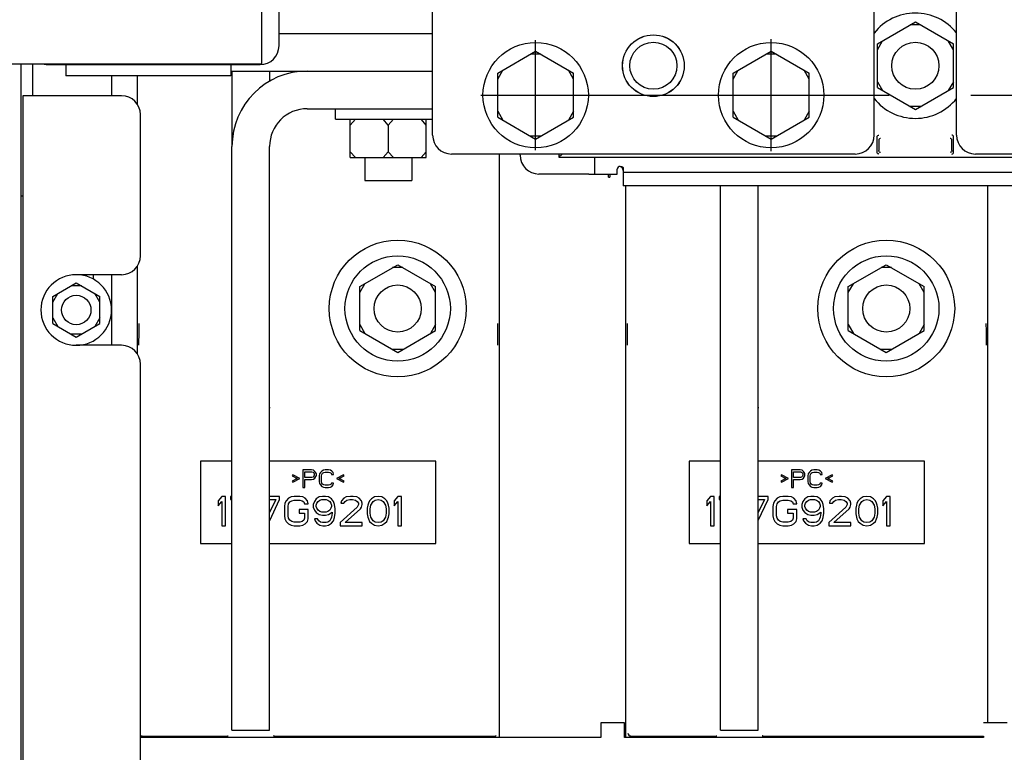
# Paper-space layout 'SUBMITTAL_E1H_1_2' of a CAD drawing. Header units: millimetres. Extents: x 0 to 841, y 0 to 594.
# Tile 23 of 30: x 370 to 412, y 447 to 478. Entities that reach past the tile are written whole.
import ezdxf

# ---------------------------------------------------------------- set-up
doc = ezdxf.new("R2010")
doc.units = ezdxf.units.MM
doc.header["$LTSCALE"] = 46.255
doc.linetypes.add('CENTER', pattern=[0.6, 0.375, -0.075, 0.075, -0.075])
doc.layers.get('0').update_dxf_attribs({"linetype": 'CONTINUOUS'})
for name, color, linetype in [('002___PRT_ALL_AXES', 7, 'CONTINUOUS'), ('DEFAULT_1', 7, 'CENTER'), ('DRAFTS', 7, 'CONTINUOUS'), ('ROUNDS', 7, 'CONTINUOUS')]:
    doc.layers.add(name, color=color, linetype=linetype)

psp = doc.layouts.new('SUBMITTAL_E1H_1_2')

# ---------------------------------------------------------------- linework, layer by layer
at = {"color": 7, "linetype": 'CONTINUOUS'}
for p, q in [((380.178, 496.538), (380.178, 475.788)), ((387.451, 472.763), (387.451, 483.663)), ((406.201, 472.763), (406.201, 479.585)), ((409.701, 472.763), (409.701, 479.585)), ((406.339, 476.644), (407.951, 477.575)), ((407.951, 477.575), (409.564, 476.644)), ((408.168, 477.45), (407.735, 477.45)), ((406.339, 476.394), (406.555, 476.769)), ((409.564, 476.394), (409.347, 476.769)), ((390.214, 475.394), (391.826, 476.325)), ((391.826, 476.325), (393.439, 475.394)), ((400.214, 475.394), (401.826, 476.325)), ((401.826, 476.325), (403.439, 475.394)), ((406.339, 474.782), (406.339, 476.644)), ((409.564, 474.782), (409.564, 476.644)), ((392.043, 476.2), (391.61, 476.2)), ((402.043, 476.2), (401.61, 476.2)), ((367.678, 475.788), (380.178, 475.788)), ((369.978, 419.94), (369.978, 475.788)), ((370.478, 474.44), (370.478, 475.788)), ((378.928, 475.488), (378.928, 472.288)), ((390.214, 475.144), (390.43, 475.519)), ((393.439, 475.144), (393.222, 475.519)), ((400.214, 475.144), (400.43, 475.519)), ((403.439, 475.144), (403.222, 475.519)), ((390.214, 473.532), (390.214, 475.394)), ((393.439, 473.532), (393.439, 475.394)), ((400.214, 473.532), (400.214, 475.394)), ((403.439, 473.532), (403.439, 475.394)), ((406.339, 475.032), (406.555, 474.657)), ((409.564, 475.032), (409.347, 474.657)), ((406.339, 474.782), (407.951, 473.851)), ((407.951, 473.851), (409.564, 474.782)), ((383.328, 473.438), (383.328, 473.888)), ((390.214, 473.782), (390.43, 473.407)), ((393.439, 473.782), (393.222, 473.407)), ((400.214, 473.782), (400.43, 473.407)), ((403.439, 473.782), (403.222, 473.407)), ((408.168, 473.976), (407.735, 473.976)), ((383.328, 473.438), (387.451, 473.438)), ((383.953, 473.188), (384.17, 473.438)), ((383.953, 471.813), (383.953, 473.438)), ((385.566, 473.188), (385.349, 473.438)), ((385.566, 473.188), (385.782, 473.438)), ((387.178, 473.188), (386.962, 473.438)), ((387.178, 471.813), (387.178, 473.438)), ((390.214, 473.532), (391.826, 472.601)), ((391.826, 472.601), (393.439, 473.532)), ((400.214, 473.532), (401.826, 472.601)), ((401.826, 472.601), (403.439, 473.532)), ((385.566, 473.188), (385.566, 472.063)), ((392.043, 472.726), (391.61, 472.726)), ((402.043, 472.726), (401.61, 472.726)), ((406.326, 472.69), (406.332, 472.717)), ((406.326, 472.037), (406.326, 472.69)), ((406.332, 472.717), (406.345, 472.738)), ((406.345, 472.738), (406.362, 472.753)), ((406.362, 472.753), (406.381, 472.761)), ((406.381, 472.761), (406.4, 472.765)), ((406.402, 472.577), (406.396, 472.55)), ((406.396, 472.55), (406.396, 472.107)), ((406.415, 472.598), (406.402, 472.577)), ((406.432, 472.613), (406.415, 472.598)), ((406.45, 472.622), (406.432, 472.613)), ((406.47, 472.625), (406.45, 472.622)), ((409.452, 472.622), (409.433, 472.625)), ((409.471, 472.613), (409.452, 472.622)), ((409.488, 472.598), (409.471, 472.613)), ((409.501, 472.576), (409.488, 472.598)), ((409.506, 472.548), (409.501, 472.576)), ((409.522, 472.761), (409.503, 472.765)), ((409.506, 472.107), (409.506, 472.55)), ((409.541, 472.753), (409.522, 472.761)), ((409.558, 472.738), (409.541, 472.753)), ((409.57, 472.717), (409.558, 472.738)), ((409.576, 472.69), (409.57, 472.717)), ((409.576, 472.037), (409.576, 472.69)), ((406.402, 472.079), (406.396, 472.108)), ((409.506, 472.107), (409.501, 472.079)), ((383.953, 472.063), (384.17, 471.813)), ((383.953, 471.813), (387.178, 471.813)), ((385.566, 472.063), (385.349, 471.813)), ((385.566, 472.063), (385.782, 471.813)), ((387.178, 472.063), (386.962, 471.813)), ((405.401, 471.963), (388.251, 471.963)), ((392.812, 471.963), (392.812, 471.823)), ((392.95, 471.962), (392.812, 471.823)), ((392.812, 471.823), (423.091, 471.823)), ((394.341, 471.113), (394.341, 471.823)), ((406.332, 472.009), (406.326, 472.037)), ((406.345, 471.988), (406.332, 472.009)), ((406.362, 471.973), (406.345, 471.988)), ((406.381, 471.965), (406.362, 471.973)), ((406.4, 471.962), (406.381, 471.965)), ((406.415, 472.058), (406.402, 472.079)), ((406.432, 472.043), (406.415, 472.058)), ((406.451, 472.034), (406.432, 472.043)), ((406.47, 472.032), (406.451, 472.034)), ((409.452, 472.035), (409.433, 472.032)), ((409.471, 472.043), (409.452, 472.035)), ((409.488, 472.058), (409.471, 472.043)), ((409.501, 472.079), (409.488, 472.058)), ((409.503, 471.962), (409.522, 471.965)), ((409.522, 471.965), (409.541, 471.973)), ((409.541, 471.973), (409.558, 471.988)), ((409.558, 471.988), (409.571, 472.009)), ((409.571, 472.009), (409.576, 472.037)), ((427.651, 471.963), (410.501, 471.963)), ((395.291, 471.113), (395.291, 471.313)), ((395.416, 471.438), (395.45, 471.435)), ((395.45, 471.435), (395.479, 471.428)), ((395.479, 471.428), (395.504, 471.417)), ((395.504, 471.417), (395.524, 471.402)), ((395.524, 471.402), (395.537, 471.385)), ((395.537, 471.385), (395.541, 471.367)), ((395.541, 471.367), (395.541, 471.188)), ((394.091, 471.113), (395.291, 471.113)), ((369.978, 470.19), (370.041, 470.19)), ((384.353, 466.331), (385.966, 467.262)), ((386.182, 467.137), (385.749, 467.137)), ((385.966, 467.262), (387.578, 466.331)), ((405.103, 466.331), (406.716, 467.262)), ((406.932, 467.137), (406.499, 467.137)), ((406.716, 467.262), (408.328, 466.331)), ((373.041, 466.838), (373.041, 466.649)), ((371.316, 465.915), (372.316, 466.493)), ((372.532, 466.368), (372.099, 466.368)), ((372.316, 466.493), (373.316, 465.915)), ((384.353, 466.081), (384.57, 466.456)), ((384.353, 464.469), (384.353, 466.331)), ((387.578, 466.081), (387.362, 466.456)), ((387.578, 464.469), (387.578, 466.331)), ((405.103, 466.081), (405.32, 466.456)), ((405.103, 464.469), (405.103, 466.331)), ((408.328, 466.081), (408.112, 466.456)), ((408.328, 464.469), (408.328, 466.331)), ((371.316, 465.665), (371.532, 466.04)), ((371.316, 464.761), (371.316, 465.915)), ((373.316, 465.665), (373.099, 466.04)), ((373.316, 464.761), (373.316, 465.915)), ((371.316, 465.011), (371.532, 464.636)), ((373.316, 465.011), (373.099, 464.636)), ((371.316, 464.761), (372.316, 464.183)), ((372.316, 464.183), (373.316, 464.761)), ((384.353, 464.719), (384.57, 464.344)), ((387.578, 464.719), (387.362, 464.344)), ((405.103, 464.719), (405.32, 464.344)), ((408.328, 464.719), (408.112, 464.344)), ((372.532, 464.308), (372.099, 464.308)), ((384.353, 464.469), (385.966, 463.538)), ((385.966, 463.538), (387.578, 464.469)), ((405.103, 464.469), (406.716, 463.538)), ((406.716, 463.538), (408.328, 464.469)), ((386.182, 463.663), (385.749, 463.663)), ((406.932, 463.663), (406.499, 463.663)), ((377.591, 458.922), (377.591, 455.422)), ((378.928, 458.922), (377.591, 458.922)), ((387.591, 458.922), (380.528, 458.922)), ((387.591, 455.422), (387.591, 458.922)), ((398.341, 458.922), (398.341, 455.422)), ((399.678, 458.922), (398.341, 458.922)), ((408.341, 458.922), (401.278, 458.922)), ((408.341, 455.422), (408.341, 458.922)), ((381.513, 458.34), (381.482, 458.292)), ((381.482, 458.292), (381.7, 458.18)), ((381.81, 458.18), (381.513, 458.34)), ((381.935, 458.547), (381.935, 457.797)), ((382.31, 458.547), (381.935, 458.547)), ((382.028, 458.228), (382.028, 458.467)), ((382.028, 458.467), (382.325, 458.467)), ((382.388, 458.531), (382.31, 458.547)), ((382.325, 458.467), (382.372, 458.451)), ((382.372, 458.451), (382.403, 458.419)), ((382.45, 458.483), (382.388, 458.531)), ((382.403, 458.419), (382.419, 458.372)), ((382.419, 458.324), (382.403, 458.276)), ((382.419, 458.372), (382.419, 458.324)), ((382.497, 458.419), (382.45, 458.483)), ((382.513, 458.372), (382.497, 458.419)), ((382.497, 458.26), (382.513, 458.308)), ((382.513, 458.308), (382.513, 458.372)), ((382.653, 458.372), (382.638, 458.292)), ((382.638, 458.292), (382.638, 458.052)), ((382.685, 458.435), (382.653, 458.372)), ((382.747, 458.499), (382.685, 458.435)), ((382.732, 458.292), (382.747, 458.356)), ((382.732, 458.052), (382.732, 458.292)), ((382.81, 458.531), (382.747, 458.499)), ((382.747, 458.356), (382.778, 458.403)), ((382.778, 458.403), (382.825, 458.435)), ((382.888, 458.547), (382.81, 458.531)), ((382.825, 458.435), (382.888, 458.451)), ((383.028, 458.547), (382.888, 458.547)), ((382.888, 458.451), (383.028, 458.451)), ((383.107, 458.531), (383.028, 458.547)), ((383.028, 458.451), (383.091, 458.435)), ((383.091, 458.435), (383.138, 458.403)), ((383.169, 458.499), (383.107, 458.531)), ((383.138, 458.403), (383.153, 458.356)), ((383.153, 458.356), (383.247, 458.356)), ((383.232, 458.435), (383.169, 458.499)), ((383.247, 458.356), (383.232, 458.435)), ((383.669, 458.34), (383.372, 458.18)), ((383.482, 458.18), (383.7, 458.292)), ((383.7, 458.292), (383.669, 458.34)), ((402.263, 458.34), (402.232, 458.292)), ((402.232, 458.292), (402.45, 458.18)), ((402.56, 458.18), (402.263, 458.34)), ((402.685, 458.547), (402.685, 457.797)), ((403.06, 458.547), (402.685, 458.547)), ((402.778, 458.228), (402.778, 458.467)), ((402.778, 458.467), (403.075, 458.467)), ((403.138, 458.531), (403.06, 458.547)), ((403.075, 458.467), (403.122, 458.451)), ((403.122, 458.451), (403.153, 458.419)), ((403.2, 458.483), (403.138, 458.531)), ((403.153, 458.419), (403.169, 458.372)), ((403.169, 458.324), (403.153, 458.276)), ((403.169, 458.372), (403.169, 458.324)), ((403.247, 458.419), (403.2, 458.483)), ((403.263, 458.372), (403.247, 458.419)), ((403.247, 458.26), (403.263, 458.308)), ((403.263, 458.308), (403.263, 458.372)), ((403.403, 458.372), (403.388, 458.292)), ((403.388, 458.292), (403.388, 458.052)), ((403.435, 458.435), (403.403, 458.372)), ((403.497, 458.499), (403.435, 458.435)), ((403.482, 458.292), (403.497, 458.356)), ((403.482, 458.052), (403.482, 458.292)), ((403.56, 458.531), (403.497, 458.499)), ((403.497, 458.356), (403.528, 458.403)), ((403.528, 458.403), (403.575, 458.435)), ((403.638, 458.547), (403.56, 458.531)), ((403.575, 458.435), (403.638, 458.451)), ((403.778, 458.547), (403.638, 458.547)), ((403.638, 458.451), (403.778, 458.451)), ((403.857, 458.531), (403.778, 458.547)), ((403.778, 458.451), (403.841, 458.435)), ((403.841, 458.435), (403.888, 458.403)), ((403.919, 458.499), (403.857, 458.531)), ((403.888, 458.403), (403.903, 458.356)), ((403.903, 458.356), (403.997, 458.356)), ((403.982, 458.435), (403.919, 458.499)), ((403.997, 458.356), (403.982, 458.435)), ((404.419, 458.34), (404.122, 458.18)), ((404.232, 458.18), (404.45, 458.292)), ((404.45, 458.292), (404.419, 458.34)), ((381.7, 458.18), (381.482, 458.068)), ((381.482, 458.068), (381.513, 458.02)), ((381.513, 458.02), (381.81, 458.18)), ((382.325, 458.228), (382.028, 458.228)), ((382.028, 457.797), (382.028, 458.132)), ((382.028, 458.132), (382.31, 458.132)), ((382.31, 458.132), (382.388, 458.148)), ((382.372, 458.244), (382.325, 458.228)), ((382.403, 458.276), (382.372, 458.244)), ((382.388, 458.148), (382.45, 458.196)), ((382.45, 458.196), (382.497, 458.26)), ((382.638, 458.052), (382.653, 457.973)), ((382.653, 457.973), (382.685, 457.909)), ((382.685, 457.909), (382.747, 457.845)), ((382.747, 457.989), (382.732, 458.052)), ((382.778, 457.941), (382.747, 457.989)), ((382.825, 457.909), (382.778, 457.941)), ((382.888, 457.893), (382.825, 457.909)), ((383.028, 457.893), (382.888, 457.893)), ((383.091, 457.909), (383.028, 457.893)), ((383.138, 457.941), (383.091, 457.909)), ((383.153, 457.989), (383.138, 457.941)), ((383.247, 457.989), (383.153, 457.989)), ((383.169, 457.845), (383.232, 457.909)), ((383.232, 457.909), (383.247, 457.989)), ((383.372, 458.18), (383.669, 458.02)), ((383.7, 458.068), (383.482, 458.18)), ((383.669, 458.02), (383.7, 458.068)), ((402.45, 458.18), (402.232, 458.068)), ((402.232, 458.068), (402.263, 458.02)), ((402.263, 458.02), (402.56, 458.18)), ((403.075, 458.228), (402.778, 458.228)), ((402.778, 457.797), (402.778, 458.132)), ((402.778, 458.132), (403.06, 458.132)), ((403.06, 458.132), (403.138, 458.148)), ((403.122, 458.244), (403.075, 458.228)), ((403.153, 458.276), (403.122, 458.244)), ((403.138, 458.148), (403.2, 458.196)), ((403.2, 458.196), (403.247, 458.26)), ((403.388, 458.052), (403.403, 457.973)), ((403.403, 457.973), (403.435, 457.909)), ((403.435, 457.909), (403.497, 457.845)), ((403.497, 457.989), (403.482, 458.052)), ((403.528, 457.941), (403.497, 457.989)), ((403.575, 457.909), (403.528, 457.941)), ((403.638, 457.893), (403.575, 457.909)), ((403.778, 457.893), (403.638, 457.893)), ((403.841, 457.909), (403.778, 457.893)), ((403.888, 457.941), (403.841, 457.909)), ((403.903, 457.989), (403.888, 457.941)), ((403.997, 457.989), (403.903, 457.989)), ((403.919, 457.845), (403.982, 457.909)), ((403.982, 457.909), (403.997, 457.989)), ((404.122, 458.18), (404.419, 458.02)), ((404.45, 458.068), (404.232, 458.18)), ((404.419, 458.02), (404.45, 458.068)), ((381.935, 457.797), (382.028, 457.797)), ((382.747, 457.845), (382.81, 457.813)), ((382.81, 457.813), (382.888, 457.797)), ((382.888, 457.797), (383.028, 457.797)), ((383.028, 457.797), (383.107, 457.813)), ((383.107, 457.813), (383.169, 457.845)), ((402.685, 457.797), (402.778, 457.797)), ((403.497, 457.845), (403.56, 457.813)), ((403.56, 457.813), (403.638, 457.797)), ((403.638, 457.797), (403.778, 457.797)), ((403.778, 457.797), (403.857, 457.813)), ((403.857, 457.813), (403.919, 457.845)), ((378.497, 457.422), (378.341, 457.236)), ((378.341, 457.236), (378.341, 457.023)), ((378.341, 457.023), (378.497, 457.209)), ((378.653, 457.422), (378.497, 457.422)), ((378.497, 457.209), (378.497, 456.172)), ((378.653, 456.172), (378.653, 457.422)), ((378.862, 457.422), (378.862, 457.289)), ((378.928, 457.422), (378.862, 457.422)), ((378.862, 457.289), (378.928, 457.289)), ((380.945, 457.422), (380.528, 457.422)), ((380.789, 457.289), (380.528, 456.73)), ((380.528, 457.289), (380.789, 457.289)), ((380.53, 456.4), (380.945, 457.289)), ((380.945, 457.289), (380.945, 457.422)), ((381.179, 457.13), (381.153, 456.997)), ((381.232, 457.236), (381.179, 457.13)), ((381.336, 457.342), (381.232, 457.236)), ((381.31, 456.997), (381.336, 457.103)), ((381.44, 457.395), (381.336, 457.342)), ((381.336, 457.103), (381.388, 457.183)), ((381.388, 457.183), (381.466, 457.236)), ((381.57, 457.422), (381.44, 457.395)), ((381.466, 457.236), (381.57, 457.262)), ((381.804, 457.422), (381.57, 457.422)), ((381.57, 457.262), (381.804, 457.262)), ((381.935, 457.395), (381.804, 457.422)), ((381.804, 457.262), (381.909, 457.236)), ((381.909, 457.236), (381.987, 457.183)), ((382.039, 457.342), (381.935, 457.395)), ((381.987, 457.183), (382.013, 457.103)), ((382.013, 457.103), (382.169, 457.103)), ((382.143, 457.236), (382.039, 457.342)), ((382.169, 457.103), (382.143, 457.236)), ((382.429, 457.209), (382.377, 457.076)), ((382.377, 457.076), (382.377, 456.97)), ((382.508, 457.316), (382.429, 457.209)), ((382.638, 457.395), (382.508, 457.316)), ((382.508, 457.05), (382.534, 457.13)), ((382.508, 456.997), (382.508, 457.05)), ((382.534, 457.13), (382.586, 457.209)), ((382.586, 457.209), (382.664, 457.262)), ((382.768, 457.422), (382.638, 457.395)), ((382.664, 457.262), (382.742, 457.289)), ((382.742, 457.289), (382.924, 457.289)), ((382.898, 457.422), (382.768, 457.422)), ((383.028, 457.395), (382.898, 457.422)), ((382.924, 457.289), (383.002, 457.262)), ((383.002, 457.262), (383.081, 457.209)), ((383.159, 457.316), (383.028, 457.395)), ((383.081, 457.209), (383.133, 457.13)), ((383.133, 457.13), (383.159, 457.05)), ((383.237, 457.209), (383.159, 457.316)), ((383.159, 457.05), (383.159, 456.997)), ((383.289, 457.076), (383.237, 457.209)), ((383.315, 456.89), (383.289, 457.076)), ((383.575, 457.236), (383.549, 457.13)), ((383.549, 457.13), (383.679, 457.13)), ((383.679, 457.342), (383.575, 457.236)), ((383.784, 457.395), (383.679, 457.342)), ((383.679, 457.13), (383.732, 457.209)), ((383.732, 457.209), (383.81, 457.262)), ((383.966, 457.422), (383.784, 457.395)), ((383.81, 457.262), (383.94, 457.289)), ((383.94, 457.289), (384.044, 457.289)), ((384.07, 457.422), (383.966, 457.422)), ((384.044, 457.289), (384.174, 457.262)), ((384.226, 457.395), (384.07, 457.422)), ((384.174, 457.262), (384.252, 457.209)), ((384.331, 457.342), (384.226, 457.395)), ((384.252, 457.209), (384.304, 457.13)), ((384.304, 457.076), (384.252, 456.97)), ((384.304, 457.13), (384.304, 457.076)), ((384.435, 457.236), (384.331, 457.342)), ((384.461, 457.13), (384.435, 457.236)), ((384.435, 456.97), (384.461, 457.076)), ((384.461, 457.076), (384.461, 457.13)), ((384.695, 457.05), (384.669, 456.917)), ((384.721, 457.13), (384.695, 457.05)), ((384.773, 457.236), (384.721, 457.13)), ((384.851, 457.316), (384.773, 457.236)), ((384.799, 456.89), (384.825, 457.05)), ((384.825, 457.05), (384.929, 457.209)), ((384.982, 457.395), (384.851, 457.316)), ((384.929, 457.209), (385.008, 457.262)), ((385.138, 457.422), (384.982, 457.395)), ((385.008, 457.262), (385.138, 457.289)), ((385.294, 457.395), (385.138, 457.422)), ((385.138, 457.289), (385.268, 457.262)), ((385.268, 457.262), (385.346, 457.209)), ((385.424, 457.316), (385.294, 457.395)), ((385.346, 457.209), (385.45, 457.05)), ((385.502, 457.236), (385.424, 457.316)), ((385.45, 457.05), (385.476, 456.89)), ((385.554, 457.13), (385.502, 457.236)), ((385.581, 457.05), (385.554, 457.13)), ((385.607, 456.917), (385.581, 457.05)), ((385.971, 457.422), (385.815, 457.236)), ((385.815, 457.236), (385.815, 457.023)), ((385.815, 457.023), (385.971, 457.209)), ((386.127, 457.422), (385.971, 457.422)), ((385.971, 457.209), (385.971, 456.172)), ((386.127, 456.172), (386.127, 457.422)), ((399.247, 457.422), (399.091, 457.236)), ((399.091, 457.236), (399.091, 457.023)), ((399.091, 457.023), (399.247, 457.209)), ((399.403, 457.422), (399.247, 457.422)), ((399.247, 457.209), (399.247, 456.172)), ((399.403, 456.172), (399.403, 457.422)), ((399.612, 457.422), (399.612, 457.289)), ((399.678, 457.422), (399.612, 457.422)), ((399.612, 457.289), (399.678, 457.289)), ((401.695, 457.422), (401.278, 457.422)), ((401.539, 457.289), (401.278, 456.73)), ((401.278, 457.289), (401.539, 457.289)), ((401.28, 456.4), (401.695, 457.289)), ((401.695, 457.289), (401.695, 457.422)), ((401.929, 457.13), (401.903, 456.997)), ((401.982, 457.236), (401.929, 457.13)), ((402.086, 457.342), (401.982, 457.236)), ((402.06, 456.997), (402.086, 457.103)), ((402.19, 457.395), (402.086, 457.342)), ((402.086, 457.103), (402.138, 457.183)), ((402.138, 457.183), (402.216, 457.236)), ((402.32, 457.422), (402.19, 457.395)), ((402.216, 457.236), (402.32, 457.262)), ((402.554, 457.422), (402.32, 457.422)), ((402.32, 457.262), (402.554, 457.262)), ((402.685, 457.395), (402.554, 457.422)), ((402.554, 457.262), (402.659, 457.236)), ((402.659, 457.236), (402.737, 457.183)), ((402.789, 457.342), (402.685, 457.395)), ((402.737, 457.183), (402.763, 457.103)), ((402.763, 457.103), (402.919, 457.103)), ((402.893, 457.236), (402.789, 457.342)), ((402.919, 457.103), (402.893, 457.236)), ((403.179, 457.209), (403.127, 457.076)), ((403.127, 457.076), (403.127, 456.97)), ((403.258, 457.316), (403.179, 457.209)), ((403.388, 457.395), (403.258, 457.316)), ((403.258, 457.05), (403.284, 457.13)), ((403.258, 456.997), (403.258, 457.05)), ((403.284, 457.13), (403.336, 457.209)), ((403.336, 457.209), (403.414, 457.262)), ((403.518, 457.422), (403.388, 457.395)), ((403.414, 457.262), (403.492, 457.289)), ((403.492, 457.289), (403.674, 457.289)), ((403.648, 457.422), (403.518, 457.422)), ((403.778, 457.395), (403.648, 457.422)), ((403.674, 457.289), (403.752, 457.262)), ((403.752, 457.262), (403.831, 457.209)), ((403.909, 457.316), (403.778, 457.395)), ((403.831, 457.209), (403.883, 457.13)), ((403.883, 457.13), (403.909, 457.05)), ((403.987, 457.209), (403.909, 457.316)), ((403.909, 457.05), (403.909, 456.997)), ((404.039, 457.076), (403.987, 457.209)), ((404.065, 456.89), (404.039, 457.076)), ((404.325, 457.236), (404.299, 457.13)), ((404.299, 457.13), (404.429, 457.13)), ((404.429, 457.342), (404.325, 457.236)), ((404.534, 457.395), (404.429, 457.342)), ((404.429, 457.13), (404.482, 457.209)), ((404.482, 457.209), (404.56, 457.262)), ((404.716, 457.422), (404.534, 457.395)), ((404.56, 457.262), (404.69, 457.289)), ((404.69, 457.289), (404.794, 457.289)), ((404.82, 457.422), (404.716, 457.422)), ((404.794, 457.289), (404.924, 457.262)), ((404.976, 457.395), (404.82, 457.422)), ((404.924, 457.262), (405.002, 457.209)), ((405.081, 457.342), (404.976, 457.395)), ((405.002, 457.209), (405.054, 457.13)), ((405.054, 457.076), (405.002, 456.97)), ((405.054, 457.13), (405.054, 457.076)), ((405.185, 457.236), (405.081, 457.342)), ((405.211, 457.13), (405.185, 457.236)), ((405.185, 456.97), (405.211, 457.076)), ((405.211, 457.076), (405.211, 457.13)), ((405.445, 457.05), (405.419, 456.917)), ((405.471, 457.13), (405.445, 457.05)), ((405.523, 457.236), (405.471, 457.13)), ((405.601, 457.316), (405.523, 457.236)), ((405.549, 456.89), (405.575, 457.05)), ((405.575, 457.05), (405.679, 457.209)), ((405.732, 457.395), (405.601, 457.316)), ((405.679, 457.209), (405.758, 457.262)), ((405.888, 457.422), (405.732, 457.395)), ((405.758, 457.262), (405.888, 457.289)), ((406.044, 457.395), (405.888, 457.422)), ((405.888, 457.289), (406.018, 457.262)), ((406.018, 457.262), (406.096, 457.209)), ((406.174, 457.316), (406.044, 457.395)), ((406.096, 457.209), (406.2, 457.05)), ((406.252, 457.236), (406.174, 457.316)), ((406.2, 457.05), (406.226, 456.89)), ((406.304, 457.13), (406.252, 457.236)), ((406.331, 457.05), (406.304, 457.13)), ((406.357, 456.917), (406.331, 457.05)), ((406.721, 457.422), (406.565, 457.236)), ((406.565, 457.236), (406.565, 457.023)), ((406.565, 457.023), (406.721, 457.209)), ((406.877, 457.422), (406.721, 457.422)), ((406.721, 457.209), (406.721, 456.172)), ((406.877, 456.172), (406.877, 457.422)), ((381.153, 456.997), (381.153, 456.598)), ((381.31, 456.598), (381.31, 456.997)), ((381.778, 456.864), (381.778, 456.704)), ((382.169, 456.864), (381.778, 456.864)), ((381.778, 456.704), (382.013, 456.704)), ((382.013, 456.704), (382.013, 456.491)), ((382.169, 456.465), (382.169, 456.864)), ((382.377, 456.97), (382.429, 456.837)), ((382.429, 456.837), (382.508, 456.731)), ((382.534, 456.917), (382.508, 456.997)), ((382.508, 456.731), (382.638, 456.651)), ((382.586, 456.837), (382.534, 456.917)), ((382.664, 456.784), (382.586, 456.837)), ((382.638, 456.651), (382.768, 456.624)), ((382.742, 456.757), (382.664, 456.784)), ((382.924, 456.757), (382.742, 456.757)), ((382.768, 456.624), (382.898, 456.624)), ((382.898, 456.624), (383.028, 456.651)), ((383.002, 456.784), (382.924, 456.757)), ((383.081, 456.837), (383.002, 456.784)), ((383.028, 456.651), (383.185, 456.757)), ((383.133, 456.917), (383.081, 456.837)), ((383.159, 456.997), (383.133, 456.917)), ((383.185, 456.704), (383.159, 456.544)), ((383.185, 456.757), (383.185, 456.704)), ((383.289, 456.518), (383.315, 456.704)), ((383.315, 456.704), (383.315, 456.89)), ((384.252, 456.97), (383.523, 456.305)), ((383.732, 456.305), (384.383, 456.89)), ((384.383, 456.89), (384.435, 456.97)), ((384.669, 456.917), (384.669, 456.677)), ((384.669, 456.677), (384.695, 456.544)), ((384.799, 456.704), (384.799, 456.89)), ((384.825, 456.544), (384.799, 456.704)), ((385.476, 456.704), (385.45, 456.544)), ((385.476, 456.89), (385.476, 456.704)), ((385.581, 456.544), (385.607, 456.677)), ((385.607, 456.677), (385.607, 456.917)), ((401.903, 456.997), (401.903, 456.598)), ((402.06, 456.598), (402.06, 456.997)), ((402.528, 456.864), (402.528, 456.704)), ((402.919, 456.864), (402.528, 456.864)), ((402.528, 456.704), (402.763, 456.704)), ((402.763, 456.704), (402.763, 456.491)), ((402.919, 456.465), (402.919, 456.864)), ((403.127, 456.97), (403.179, 456.837)), ((403.179, 456.837), (403.258, 456.731)), ((403.284, 456.917), (403.258, 456.997)), ((403.258, 456.731), (403.388, 456.651)), ((403.336, 456.837), (403.284, 456.917)), ((403.414, 456.784), (403.336, 456.837)), ((403.388, 456.651), (403.518, 456.624)), ((403.492, 456.757), (403.414, 456.784)), ((403.674, 456.757), (403.492, 456.757)), ((403.518, 456.624), (403.648, 456.624)), ((403.648, 456.624), (403.778, 456.651)), ((403.752, 456.784), (403.674, 456.757)), ((403.831, 456.837), (403.752, 456.784)), ((403.778, 456.651), (403.935, 456.757)), ((403.883, 456.917), (403.831, 456.837)), ((403.909, 456.997), (403.883, 456.917)), ((403.935, 456.704), (403.909, 456.544)), ((403.935, 456.757), (403.935, 456.704)), ((404.039, 456.518), (404.065, 456.704)), ((404.065, 456.704), (404.065, 456.89)), ((405.002, 456.97), (404.273, 456.305)), ((404.482, 456.305), (405.133, 456.89)), ((405.133, 456.89), (405.185, 456.97)), ((405.419, 456.917), (405.419, 456.677)), ((405.419, 456.677), (405.445, 456.544)), ((405.549, 456.704), (405.549, 456.89)), ((405.575, 456.544), (405.549, 456.704)), ((406.226, 456.704), (406.2, 456.544)), ((406.226, 456.89), (406.226, 456.704)), ((406.331, 456.544), (406.357, 456.677)), ((406.357, 456.677), (406.357, 456.917)), ((381.153, 456.598), (381.179, 456.465)), ((381.179, 456.465), (381.232, 456.358)), ((381.232, 456.358), (381.336, 456.252)), ((381.336, 456.491), (381.31, 456.598)), ((381.388, 456.411), (381.336, 456.491)), ((381.336, 456.252), (381.44, 456.199)), ((381.466, 456.358), (381.388, 456.411)), ((381.44, 456.199), (381.57, 456.172)), ((381.57, 456.332), (381.466, 456.358)), ((381.804, 456.332), (381.57, 456.332)), ((381.909, 456.358), (381.804, 456.332)), ((381.804, 456.172), (381.935, 456.199)), ((381.987, 456.411), (381.909, 456.358)), ((381.935, 456.199), (382.039, 456.252)), ((382.013, 456.491), (381.987, 456.411)), ((382.039, 456.252), (382.143, 456.358)), ((382.143, 456.358), (382.169, 456.465)), ((382.429, 456.465), (382.456, 456.385)), ((382.56, 456.465), (382.429, 456.465)), ((382.456, 456.385), (382.534, 456.278)), ((382.534, 456.278), (382.664, 456.199)), ((382.612, 456.385), (382.56, 456.465)), ((382.69, 456.332), (382.612, 456.385)), ((382.664, 456.199), (382.794, 456.172)), ((382.768, 456.305), (382.69, 456.332)), ((382.924, 456.305), (382.768, 456.305)), ((382.898, 456.172), (383.028, 456.199)), ((383.002, 456.332), (382.924, 456.305)), ((383.081, 456.385), (383.002, 456.332)), ((383.028, 456.199), (383.159, 456.278)), ((383.133, 456.465), (383.081, 456.385)), ((383.159, 456.544), (383.133, 456.465)), ((383.159, 456.278), (383.237, 456.385)), ((383.237, 456.385), (383.289, 456.518)), ((383.523, 456.305), (383.523, 456.172)), ((384.461, 456.305), (383.732, 456.305)), ((384.461, 456.172), (384.461, 456.305)), ((384.695, 456.544), (384.721, 456.465)), ((384.721, 456.465), (384.773, 456.358)), ((384.773, 456.358), (384.851, 456.278)), ((384.929, 456.385), (384.825, 456.544)), ((384.851, 456.278), (384.982, 456.199)), ((385.008, 456.332), (384.929, 456.385)), ((384.982, 456.199), (385.138, 456.172)), ((385.138, 456.305), (385.008, 456.332)), ((385.268, 456.332), (385.138, 456.305)), ((385.138, 456.172), (385.294, 456.199)), ((385.346, 456.385), (385.268, 456.332)), ((385.294, 456.199), (385.424, 456.278)), ((385.45, 456.544), (385.346, 456.385)), ((385.424, 456.278), (385.502, 456.358)), ((385.502, 456.358), (385.554, 456.465)), ((385.554, 456.465), (385.581, 456.544)), ((401.903, 456.598), (401.929, 456.465)), ((401.929, 456.465), (401.982, 456.358)), ((401.982, 456.358), (402.086, 456.252)), ((402.086, 456.491), (402.06, 456.598)), ((402.138, 456.411), (402.086, 456.491)), ((402.086, 456.252), (402.19, 456.199)), ((402.216, 456.358), (402.138, 456.411)), ((402.19, 456.199), (402.32, 456.172)), ((402.32, 456.332), (402.216, 456.358)), ((402.554, 456.332), (402.32, 456.332)), ((402.659, 456.358), (402.554, 456.332)), ((402.554, 456.172), (402.685, 456.199)), ((402.737, 456.411), (402.659, 456.358)), ((402.685, 456.199), (402.789, 456.252)), ((402.763, 456.491), (402.737, 456.411)), ((402.789, 456.252), (402.893, 456.358)), ((402.893, 456.358), (402.919, 456.465)), ((403.179, 456.465), (403.206, 456.385)), ((403.31, 456.465), (403.179, 456.465)), ((403.206, 456.385), (403.284, 456.278)), ((403.284, 456.278), (403.414, 456.199)), ((403.362, 456.385), (403.31, 456.465)), ((403.44, 456.332), (403.362, 456.385)), ((403.414, 456.199), (403.544, 456.172)), ((403.518, 456.305), (403.44, 456.332)), ((403.674, 456.305), (403.518, 456.305)), ((403.648, 456.172), (403.778, 456.199)), ((403.752, 456.332), (403.674, 456.305)), ((403.831, 456.385), (403.752, 456.332)), ((403.778, 456.199), (403.909, 456.278)), ((403.883, 456.465), (403.831, 456.385)), ((403.909, 456.544), (403.883, 456.465)), ((403.909, 456.278), (403.987, 456.385)), ((403.987, 456.385), (404.039, 456.518)), ((404.273, 456.305), (404.273, 456.172)), ((405.211, 456.305), (404.482, 456.305)), ((405.211, 456.172), (405.211, 456.305)), ((405.445, 456.544), (405.471, 456.465)), ((405.471, 456.465), (405.523, 456.358)), ((405.523, 456.358), (405.601, 456.278)), ((405.679, 456.385), (405.575, 456.544)), ((405.601, 456.278), (405.732, 456.199)), ((405.758, 456.332), (405.679, 456.385)), ((405.732, 456.199), (405.888, 456.172)), ((405.888, 456.305), (405.758, 456.332)), ((406.018, 456.332), (405.888, 456.305)), ((405.888, 456.172), (406.044, 456.199)), ((406.096, 456.385), (406.018, 456.332)), ((406.044, 456.199), (406.174, 456.278)), ((406.2, 456.544), (406.096, 456.385)), ((406.174, 456.278), (406.252, 456.358)), ((406.252, 456.358), (406.304, 456.465)), ((406.304, 456.465), (406.331, 456.544)), ((378.497, 456.172), (378.653, 456.172)), ((381.57, 456.172), (381.804, 456.172)), ((382.794, 456.172), (382.898, 456.172)), ((383.523, 456.172), (384.461, 456.172)), ((385.971, 456.172), (386.127, 456.172)), ((399.247, 456.172), (399.403, 456.172)), ((402.32, 456.172), (402.554, 456.172)), ((403.544, 456.172), (403.648, 456.172)), ((404.273, 456.172), (405.211, 456.172)), ((406.721, 456.172), (406.877, 456.172)), ((377.591, 455.422), (378.928, 455.422)), ((380.528, 455.422), (387.591, 455.422)), ((398.341, 455.422), (399.678, 455.422)), ((401.278, 455.422), (408.341, 455.422)), ((394.6, 447.8), (394.6, 447.175)), ((395.6, 447.8), (394.6, 447.8)), ((395.6, 447.175), (395.6, 447.8)), ((411.85, 447.8), (410.85, 447.8)), ((394.6, 447.175), (375.041, 447.175)), ((410.85, 447.175), (395.6, 447.175)), ((410.85, 447.238), (410.85, 447.175))]:
    psp.add_line(p, q, dxfattribs=at)
at = {"color": 3, "linetype": 'CONTINUOUS'}
for p, q in [((380.528, 475.488), (380.528, 475.038)), ((370.041, 474.44), (370.041, 385.09)), ((370.791, 474.44), (370.041, 474.44)), ((395.416, 471.438), (395.44, 471.433)), ((395.44, 471.433), (395.464, 471.419)), ((395.464, 471.419), (395.486, 471.397)), ((395.486, 471.397), (395.504, 471.369)), ((395.504, 471.369), (395.519, 471.334)), ((395.519, 471.334), (395.531, 471.295)), ((395.531, 471.295), (395.538, 471.251)), ((395.538, 471.251), (395.541, 471.203))]:
    psp.add_line(p, q, dxfattribs=at)
at = {"color": 7, "linetype": 'CONTINUOUS'}
for centre, radius in [((391.826, 474.463), 2.237), ((396.826, 475.713), 1.312), ((401.826, 474.463), 2.237), ((385.966, 465.4), 2.905), ((406.716, 465.4), 2.905), ((385.966, 465.4), 2.237), ((406.716, 465.4), 2.237)]:
    psp.add_circle(centre, radius, dxfattribs=at)
for centre, radius, start, end in [((407.951, 475.713), 2.237, 38.4923, 141.5842), ((382.128, 472.288), 3.2, 90, 180), ((407.951, 475.713), 2.237, 218.4923, 321.5842), ((388.251, 472.763), 0.8, 180, 270), ((405.401, 472.763), 0.8, 270, 360), ((410.501, 472.763), 0.8, 180, 270), ((395.416, 471.313), 0.125, 89.9998, 180), ((372.316, 465.338), 1.5, 270, 90)]:
    psp.add_arc(centre, radius, start, end, dxfattribs=at)
at = {"color": 3, "linetype": 'CONTINUOUS'}
for centre, radius, end in [((382.128, 472.288), 1.6, 180), ((372.316, 465.338), 1.5, 270)]:
    psp.add_arc(centre, radius, 90, end, dxfattribs=at)
at = {"layer": '002___PRT_ALL_AXES', "color": 7, "linetype": 'CONTINUOUS'}
for p, q in [((384.566, 471.813), (384.566, 470.838)), ((386.566, 471.813), (386.566, 470.838)), ((384.566, 470.838), (386.566, 470.838))]:
    psp.add_line(p, q, dxfattribs=at)
for centre, radius in [((396.826, 475.713), 1.309), ((396.826, 475.713), 1), ((407.951, 475.713), 1), ((385.966, 465.4), 1), ((406.716, 465.4), 1), ((372.316, 465.338), 0.625)]:
    psp.add_circle(centre, radius, dxfattribs=at)
at = {"layer": 'DEFAULT_1', "color": 7, "linetype": 'CENTER'}
for p, q in [((391.826, 472.131), (391.826, 476.795)), ((401.826, 472.085), (401.826, 476.841)), ((389.494, 474.463), (426.387, 474.463))]:
    psp.add_line(p, q, dxfattribs=at)
at = {"layer": 'DRAFTS', "color": 7, "linetype": 'CONTINUOUS'}
for p, q in [((374.912, 474.063), (374.912, 475.288)), ((390.27, 471.963), (390.27, 447.175)), ((395.662, 447.175), (395.662, 470.613)), ((411.02, 470.613), (411.02, 447.8)), ((374.912, 463.461), (374.912, 467.215))]:
    psp.add_line(p, q, dxfattribs=at)
at = {"layer": 'ROUNDS', "color": 7, "linetype": 'CONTINUOUS'}
for p, q in [((380.928, 476.563), (380.928, 484.888)), ((380.928, 477.088), (387.451, 477.088)), ((371.141, 475.763), (380.128, 475.763)), ((371.878, 475.763), (371.878, 475.288)), ((378.878, 475.763), (378.878, 475.288)), ((382.128, 475.488), (387.451, 475.488)), ((378.878, 475.288), (371.878, 475.288)), ((373.816, 475.288), (373.816, 474.44)), ((378.926, 473.687), (378.917, 473.661)), ((378.928, 447.488), (378.928, 472.288)), ((391.166, 471.913), (391.166, 471.963)), ((394.091, 471.113), (391.966, 471.113)), ((394.916, 470.98), (394.916, 471.113)), ((394.916, 470.98), (394.978, 470.98)), ((395.541, 471.188), (395.541, 470.613)), ((395.541, 471.188), (424.791, 471.188)), ((399.678, 447.488), (399.678, 470.613)), ((373.816, 466.838), (373.816, 463.838)), ((374.968, 464.762), (374.967, 464.246)), ((390.215, 464.451), (390.214, 464.762)), ((395.718, 464.762), (395.717, 464.246)), ((410.965, 464.451), (410.964, 464.762)), ((374.967, 464.246), (374.966, 464.033)), ((390.215, 464.183), (390.215, 464.451)), ((390.216, 463.849), (390.215, 464.183)), ((395.717, 464.246), (395.716, 464.033)), ((410.965, 464.183), (410.965, 464.451)), ((410.966, 463.849), (410.965, 464.183)), ((374.966, 464.033), (374.966, 463.849)), ((395.716, 464.033), (395.716, 463.849)), ((380.549, 461.176), (380.528, 461.176)), ((401.299, 461.176), (401.278, 461.176)), ((378.928, 447.488), (380.528, 447.488)), ((399.678, 447.488), (401.278, 447.488)), ((375.041, 447.269), (375.074, 447.247)), ((375.05, 447.257), (375.041, 447.264)), ((375.082, 447.243), (375.05, 447.257)), ((375.074, 447.247), (375.121, 447.238)), ((375.117, 447.238), (375.082, 447.243)), ((375.121, 447.238), (378.737, 447.238)), ((378.721, 447.238), (378.752, 447.246)), ((378.743, 447.238), (378.737, 447.238)), ((378.75, 447.239), (378.743, 447.238)), ((378.757, 447.241), (378.75, 447.239)), ((378.752, 447.246), (378.763, 447.254)), ((378.759, 447.242), (378.757, 447.241)), ((380.704, 447.246), (380.696, 447.252)), ((380.702, 447.24), (380.697, 447.242)), ((380.719, 447.238), (380.702, 447.24)), ((380.736, 447.238), (380.704, 447.246)), ((380.719, 447.238), (390.061, 447.238)), ((390.065, 447.238), (390.1, 447.243)), ((390.1, 447.243), (390.131, 447.257)), ((390.131, 447.257), (390.147, 447.268)), ((395.746, 447.363), (395.755, 447.315)), ((395.755, 447.315), (395.783, 447.274)), ((395.8, 447.257), (395.781, 447.271)), ((395.783, 447.274), (395.824, 447.247)), ((395.832, 447.243), (395.8, 447.257)), ((395.824, 447.247), (395.871, 447.238)), ((395.867, 447.238), (395.832, 447.243)), ((395.871, 447.238), (399.487, 447.238)), ((399.471, 447.238), (399.502, 447.246)), ((399.493, 447.238), (399.487, 447.238)), ((399.5, 447.239), (399.493, 447.238)), ((399.507, 447.241), (399.5, 447.239)), ((399.502, 447.246), (399.513, 447.254)), ((399.509, 447.242), (399.507, 447.241)), ((401.454, 447.246), (401.446, 447.252)), ((401.452, 447.24), (401.447, 447.242)), ((401.469, 447.238), (401.452, 447.24)), ((401.486, 447.238), (401.454, 447.246)), ((401.469, 447.238), (410.811, 447.238)), ((410.815, 447.238), (410.85, 447.243))]:
    psp.add_line(p, q, dxfattribs=at)
at = {"layer": 'ROUNDS', "color": 3, "linetype": 'CONTINUOUS'}
for p, q in [((378.878, 475.488), (382.128, 475.488)), ((374.241, 474.44), (370.791, 474.44)), ((382.128, 473.888), (387.451, 473.888)), ((375.041, 467.638), (375.041, 473.64)), ((380.528, 447.488), (380.528, 472.288)), ((394.978, 471.113), (394.978, 470.98)), ((424.791, 470.613), (395.541, 470.613)), ((401.278, 447.488), (401.278, 470.613)), ((374.241, 466.838), (372.316, 466.838)), ((374.241, 463.838), (372.316, 463.838)), ((375.041, 431.265), (375.041, 463.038))]:
    psp.add_line(p, q, dxfattribs=at)
at = {"layer": 'ROUNDS', "color": 7, "linetype": 'CONTINUOUS'}
for centre, start, end in [((380.128, 476.563), 270, 360), ((371.141, 476.563), 256.078, 270), ((391.966, 471.913), 180, 270)]:
    psp.add_arc(centre, 0.8, start, end, dxfattribs=at)
at = {"layer": 'ROUNDS', "color": 3, "linetype": 'CONTINUOUS'}
for centre, start, end in [((374.241, 473.64), 0, 90), ((374.241, 467.638), 270, 0), ((374.241, 463.038), 0, 90)]:
    psp.add_arc(centre, 0.8, start, end, dxfattribs=at)

doc.saveas('drawing.dxf')
